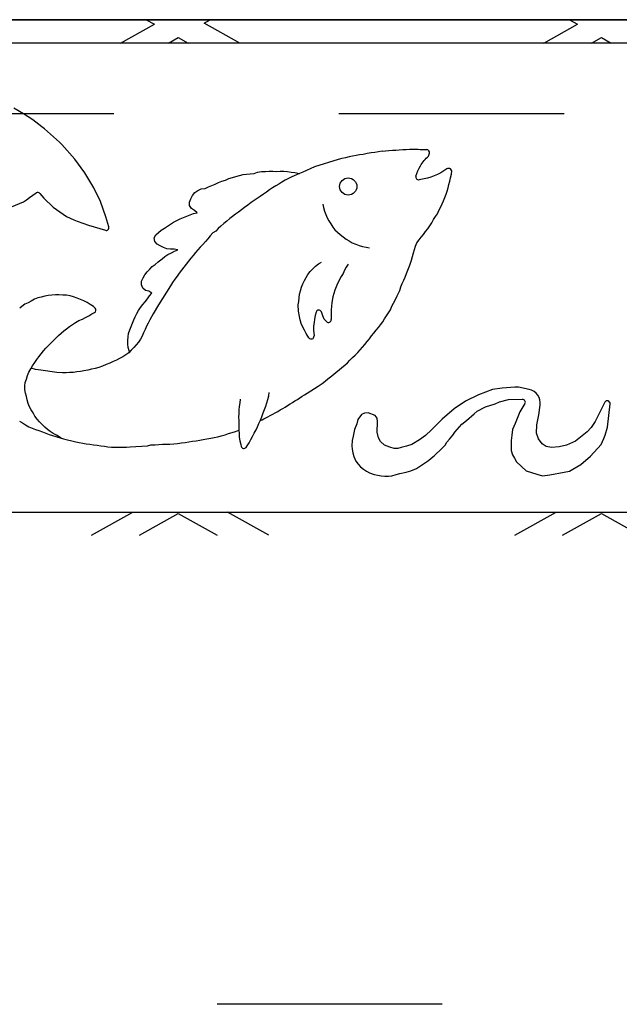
# Model space of a CAD drawing. Header units: feet. Extents: x 6 to 231, y 4 to 30.
# Tile 31 of 67: x 105.235 to 105.501, y 22.258 to 22.695. Entities that reach past the tile are written whole.
import ezdxf

# ---------------------------------------------------------------- set-up
doc = ezdxf.new("R2010")
doc.units = ezdxf.units.FT
doc.header["$MEASUREMENT"] = 0
doc.linetypes.add('F', pattern=[0.15000000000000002, 0.1, -0.05])
doc.layers.add('HATCH', color=247, linetype='Continuous')
doc.layers.add('P-HATCH', color=247, linetype='Continuous')

msp = doc.modelspace()

# ---------------------------------------------------------------- linework, layer by layer
at = {"layer": 'HATCH', "linetype": 'Continuous'}
msp.add_lwpolyline([(104.1662420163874, 22.69502281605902), (105.6693316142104, 22.69502281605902)], dxfattribs=at)
at = {"layer": 'HATCH', "linetype": 'F'}
msp.add_lwpolyline([(105.6432899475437, 22.63252281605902), (105.6432899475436, 22.27835614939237, -0.414213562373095), (105.6224566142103, 22.25752281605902), (104.976623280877, 22.25752281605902, -0.414213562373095), (104.9557899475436, 22.27835614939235), (104.9557899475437, 22.63252281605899, -0.414213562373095), (104.976623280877, 22.65335614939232), (105.6224566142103, 22.65335614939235, -0.414213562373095)], format="xyb", close=True, dxfattribs=at)
at = {"layer": 'HATCH'}
for centre, radius, start, end in [((105.4155599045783, 22.63604997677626), 0.00125, 345.3316119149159, 88.85360782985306), ((105.4253823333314, 22.62772567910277), 0.00125, 28.21439054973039, 114.6702434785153), ((105.4119707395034, 22.62514968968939), 0.00125, 161.0329087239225, 280.3400698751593), ((105.2428341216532, 22.61702488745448), 0.00125, 40.72457696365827, 124.4132721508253), ((105.2732369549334, 22.60263066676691), 0.00125, 253.5529620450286, 16.40700686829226), ((105.2674384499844, 22.56598083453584), 0.00125, 296.6414128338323, 44.81196419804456), ((105.3676398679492, 22.56474156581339), 0.00125, 19.72013496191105, 165.9022221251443), ((105.3719567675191, 22.56175525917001), 0.00125, 224.5379557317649, 0.5484393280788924), ((105.3643191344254, 22.5543980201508), 0.00125, 214.0751779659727, 4.118191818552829), ((105.4597906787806, 22.52461945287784), 0.006249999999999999, 351.5163333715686, 78.70977430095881), ((105.4581369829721, 22.5250917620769), 0.00125, 328.3218889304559, 90.33071139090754), ((105.4957772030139, 22.52445492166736), 0.00125, 353.5212008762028, 153.0990071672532), ((105.3344140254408, 22.50575783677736), 0.00125, 196.004997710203, 321.5194667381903)]:
    msp.add_arc(centre, radius, start, end, dxfattribs=at)
msp.add_spline([(105.3957745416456, 22.63653122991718), (105.4080054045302, 22.63744011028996), (105.415584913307, 22.63729972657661)], degree=3, dxfattribs=at)
for points, knots in [([(105.410788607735, 22.62555597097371), (105.4113282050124, 22.62712600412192), (105.4126132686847, 22.63041032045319), (105.4149242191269, 22.6332028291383), (105.4164105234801, 22.63436331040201)], [0.1534263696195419, 0.1534263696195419, 0.1534263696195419, 0.1534263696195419, 0.5499691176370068, 0.9991922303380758, 0.9991922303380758, 0.9991922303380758, 0.9991922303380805]), ([(105.3416366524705, 22.51687199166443), (105.3427520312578, 22.51740834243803), (105.3499466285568, 22.52098391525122), (105.356708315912, 22.52537327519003), (105.3624288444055, 22.52908676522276)], [0.8313243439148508, 0.8313243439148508, 0.8313243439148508, 0.8313243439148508, 1.128555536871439, 2.761658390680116, 2.761658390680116, 2.761658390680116, 2.761658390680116])]:
    msp.add_open_spline(points, degree=3, knots=knots, dxfattribs=at)
at = {"layer": 'P-HATCH'}
for p, q in [((107.2097350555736, 22.69502281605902), (104.1380816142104, 22.69502281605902)), ((105.2910734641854, 22.69502281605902), (105.2946426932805, 22.69301512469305)), ((105.3167283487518, 22.69348676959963), (105.319459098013, 22.69502281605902)), ((105.3325693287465, 22.6845762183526), (105.3167283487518, 22.69348676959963)), ((105.4789873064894, 22.69502281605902), (105.4825565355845, 22.69301512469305)), ((105.2796401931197, 22.6845762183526), (105.2946426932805, 22.69301512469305)), ((105.4675540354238, 22.6845762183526), (105.4825565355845, 22.69301512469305)), ((106.3568316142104, 22.6845762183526), (104.9818316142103, 22.6845762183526)), ((105.3008873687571, 22.6845762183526), (105.3052662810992, 22.68703935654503)), ((105.3052662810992, 22.68703935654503), (105.3096451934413, 22.6845762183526)), ((105.4888012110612, 22.6845762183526), (105.4931801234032, 22.68703935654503)), ((105.4931801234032, 22.68703935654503), (105.4975590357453, 22.6845762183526)), ((105.2365081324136, 22.65320992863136), (105.2321862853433, 22.6557422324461)), ((105.2406688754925, 22.65045484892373), (105.2365081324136, 22.65320992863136)), ((105.2446215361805, 22.64744834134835), (105.2406688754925, 22.65045484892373)), ((105.2458445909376, 22.64645652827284), (105.2446215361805, 22.64744834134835)), ((105.2524736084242, 22.64065409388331), (105.2458445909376, 22.64645652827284)), ((105.2535640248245, 22.63952959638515), (105.2524736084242, 22.64065409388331)), ((105.2593977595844, 22.63310004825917), (105.2535640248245, 22.63952959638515)), ((105.3941895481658, 22.63632021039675), (105.3925011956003, 22.63604771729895)), ((105.3957745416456, 22.63653122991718), (105.3941895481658, 22.63632021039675)), ((105.2637455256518, 22.62702542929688), (105.2593977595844, 22.63310004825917)), ((105.3762527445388, 22.6328551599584), (105.3657590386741, 22.6295752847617)), ((105.3779432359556, 22.63328036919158), (105.3762527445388, 22.6328551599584)), ((105.379537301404, 22.63366945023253), (105.3779432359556, 22.63328036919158)), ((105.3811468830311, 22.63402827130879), (105.379537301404, 22.63366945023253)), ((105.3826781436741, 22.63434909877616), (105.3811468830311, 22.63402827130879)), ((105.3842440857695, 22.63467480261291), (105.3826781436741, 22.63434909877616)), ((105.3857918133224, 22.6349528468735), (105.3842440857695, 22.63467480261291)), ((105.3873845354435, 22.63519189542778), (105.3857918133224, 22.6349528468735)), ((105.3892090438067, 22.63553421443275), (105.3873845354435, 22.63519189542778)), ((105.3909175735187, 22.63584328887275), (105.3892090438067, 22.63553421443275)), ((105.3925011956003, 22.63604771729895), (105.3909175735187, 22.63584328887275)), ((105.4164105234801, 22.63436331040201), (105.4167691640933, 22.63573344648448)), ((105.3422142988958, 22.62749681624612), (105.3439730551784, 22.62763706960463)), ((105.3439730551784, 22.62763706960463), (105.3455671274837, 22.62770370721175)), ((105.3455671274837, 22.62770370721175), (105.3472201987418, 22.62768812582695)), ((105.3472201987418, 22.62768812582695), (105.3487983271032, 22.62756532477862)), ((105.3487983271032, 22.62756532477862), (105.3504819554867, 22.62765672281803)), ((105.3504819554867, 22.62765672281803), (105.3520995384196, 22.62775545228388)), ((105.3520995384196, 22.62775545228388), (105.3537139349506, 22.6275425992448)), ((105.3537139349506, 22.6275425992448), (105.355436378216, 22.62731461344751)), ((105.3657590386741, 22.6295752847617), (105.3605620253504, 22.62733165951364)), ((105.4231430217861, 22.62782642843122), (105.4218292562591, 22.62691574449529)), ((105.4244749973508, 22.6286844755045), (105.4231430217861, 22.62782642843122)), ((105.4248605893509, 22.62886158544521), (105.4244749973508, 22.6286844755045)), ((105.4266864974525, 22.62793886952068), (105.4264838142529, 22.62831664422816)), ((105.4265184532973, 22.62634383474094), (105.4266864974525, 22.62793886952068)), ((105.2676968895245, 22.62026489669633), (105.2637455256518, 22.62702542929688)), ((105.3231498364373, 22.62268689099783), (105.3246401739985, 22.62323150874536)), ((105.3246401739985, 22.62323150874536), (105.3261913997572, 22.62379072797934)), ((105.3261913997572, 22.62379072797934), (105.3276835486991, 22.62443976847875)), ((105.3276835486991, 22.62443976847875), (105.3292894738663, 22.62495535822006)), ((105.3292894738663, 22.62495535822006), (105.3308787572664, 22.62534994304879)), ((105.3308787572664, 22.62534994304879), (105.3324861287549, 22.62576423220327)), ((105.3324861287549, 22.62576423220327), (105.3340329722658, 22.62616906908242)), ((105.3340329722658, 22.62616906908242), (105.3356156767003, 22.62644315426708)), ((105.3356156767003, 22.62644315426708), (105.337212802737, 22.62649256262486)), ((105.337212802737, 22.62649256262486), (105.3389086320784, 22.62673717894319)), ((105.3389086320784, 22.62673717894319), (105.3404833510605, 22.62724978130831)), ((105.3404833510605, 22.62724978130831), (105.3422142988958, 22.62749681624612)), ((105.352770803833, 22.62366611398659), (105.3512713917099, 22.62284314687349)), ((105.3542194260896, 22.62443185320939), (105.352770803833, 22.62366611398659)), ((105.3557390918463, 22.62518351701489), (105.3542194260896, 22.62443185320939)), ((105.355436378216, 22.62731461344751), (105.3569899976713, 22.6271366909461)), ((105.3591050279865, 22.62674217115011), (105.3557390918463, 22.62518351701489)), ((105.3569899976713, 22.6271366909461), (105.3591194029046, 22.62674798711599)), ((105.3605620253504, 22.62733165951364), (105.3591050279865, 22.62674217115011)), ((105.4136784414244, 22.62419063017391), (105.4121951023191, 22.62391998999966)), ((105.4158851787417, 22.62467557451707), (105.4136784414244, 22.62419063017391)), ((105.4174454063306, 22.62509801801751), (105.4158851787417, 22.62467557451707)), ((105.4189384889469, 22.62565582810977), (105.4174454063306, 22.62509801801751)), ((105.4204171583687, 22.62621615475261), (105.4189384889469, 22.62565582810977)), ((105.4218292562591, 22.62691574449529), (105.4204171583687, 22.62621615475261)), ((105.4254780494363, 22.62176966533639), (105.425894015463, 22.62327660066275)), ((105.425894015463, 22.62327660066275), (105.4261696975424, 22.62481579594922)), ((105.4261696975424, 22.62481579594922), (105.4265184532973, 22.62634383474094)), ((105.2706805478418, 22.61424436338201), (105.2676968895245, 22.62026489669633)), ((105.3126782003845, 22.61817190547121), (105.3139019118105, 22.61914659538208)), ((105.3139019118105, 22.61914659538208), (105.3153963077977, 22.6197973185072)), ((105.3153963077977, 22.6197973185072), (105.3171686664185, 22.61995394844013)), ((105.3171686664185, 22.61995394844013), (105.3187096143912, 22.62071445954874)), ((105.3187096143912, 22.62071445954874), (105.3201891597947, 22.62137015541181)), ((105.3201891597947, 22.62137015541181), (105.3216503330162, 22.62199338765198)), ((105.3216503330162, 22.62199338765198), (105.3231498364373, 22.62268689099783)), ((105.3457939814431, 22.61938065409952), (105.3444199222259, 22.61843771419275)), ((105.3471609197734, 22.62025632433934), (105.3457939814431, 22.61938065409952)), ((105.3485119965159, 22.62113552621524), (105.3471609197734, 22.62025632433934)), ((105.3498683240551, 22.62196361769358), (105.3485119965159, 22.62113552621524)), ((105.3512713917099, 22.62284314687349), (105.3498683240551, 22.62196361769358)), ((105.4241633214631, 22.61755438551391), (105.424695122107, 22.618801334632)), ((105.424695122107, 22.618801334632), (105.4250998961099, 22.62024277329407)), ((105.4250998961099, 22.62024277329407), (105.4254780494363, 22.62176966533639)), ((105.2364720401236, 22.6140441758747), (105.2379015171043, 22.61495377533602)), ((105.2379015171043, 22.61495377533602), (105.2391932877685, 22.61604590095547)), ((105.2391932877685, 22.61604590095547), (105.2421276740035, 22.61805611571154)), ((105.2437814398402, 22.61784041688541), (105.2455993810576, 22.61572869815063)), ((105.2455993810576, 22.61572869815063), (105.2497232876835, 22.61169126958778)), ((105.3102269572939, 22.61400152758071), (105.3107896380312, 22.61549001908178)), ((105.3107896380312, 22.61549001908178), (105.3116024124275, 22.61689970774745)), ((105.3116024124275, 22.61689970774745), (105.3126782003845, 22.61817190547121)), ((105.3388899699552, 22.61472725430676), (105.3375831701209, 22.6137987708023)), ((105.3402532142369, 22.61560226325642), (105.3388899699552, 22.61472725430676)), ((105.341619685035, 22.61652354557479), (105.3402532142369, 22.61560226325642)), ((105.3430576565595, 22.61750701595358), (105.341619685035, 22.61652354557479)), ((105.3444199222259, 22.61843771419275), (105.3430576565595, 22.61750701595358)), ((105.4223996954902, 22.61316435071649), (105.4230249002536, 22.61460807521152)), ((105.4230249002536, 22.61460807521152), (105.423633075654, 22.61606909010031)), ((105.423633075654, 22.61606909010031), (105.4241633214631, 22.61755438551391)), ((105.2293578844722, 22.61117140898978), (105.2364720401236, 22.6140441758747)), ((105.2497232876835, 22.61169126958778), (105.2556461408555, 22.60758159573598)), ((105.2731366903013, 22.60739660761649), (105.2706805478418, 22.61424436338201)), ((105.3102229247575, 22.61240508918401), (105.3102269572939, 22.61400152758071)), ((105.3111029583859, 22.61111382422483), (105.3102229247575, 22.61240508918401)), ((105.3124101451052, 22.61023465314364), (105.3111029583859, 22.61111382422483)), ((105.313578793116, 22.60917734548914), (105.3124101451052, 22.61023465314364)), ((105.3333821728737, 22.61049769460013), (105.3320187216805, 22.60950204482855)), ((105.3347144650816, 22.61152590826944), (105.3333821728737, 22.61049769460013)), ((105.3361049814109, 22.61264821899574), (105.3347144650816, 22.61152590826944)), ((105.3375831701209, 22.6137987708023), (105.3361049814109, 22.61264821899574)), ((105.3694615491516, 22.61307823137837), (105.3697439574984, 22.61150589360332)), ((105.3697439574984, 22.61150589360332), (105.3701904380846, 22.60994611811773)), ((105.4203245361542, 22.60881307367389), (105.4209879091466, 22.61024196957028)), ((105.4209879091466, 22.61024196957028), (105.4217459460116, 22.61163813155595)), ((105.4217459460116, 22.61163813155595), (105.4223996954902, 22.61316435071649)), ((105.2556461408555, 22.60758159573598), (105.2572635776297, 22.60685007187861)), ((105.2572635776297, 22.60685007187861), (105.2588308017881, 22.60616550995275)), ((105.2588308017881, 22.60616550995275), (105.2603049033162, 22.60548348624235)), ((105.2744360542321, 22.60298374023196), (105.2731366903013, 22.60739660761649)), ((105.3032111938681, 22.60499942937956), (105.3046831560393, 22.60583404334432)), ((105.3046831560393, 22.60583404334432), (105.3060481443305, 22.60659892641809)), ((105.3060481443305, 22.60659892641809), (105.3075431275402, 22.60713168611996)), ((105.3075431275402, 22.60713168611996), (105.3090148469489, 22.60768823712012)), ((105.3090148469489, 22.60768823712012), (105.3105273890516, 22.60827234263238)), ((105.3105273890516, 22.60827234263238), (105.3119995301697, 22.60884801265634)), ((105.3119995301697, 22.60884801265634), (105.313578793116, 22.60917734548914)), ((105.3281511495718, 22.60665485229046), (105.3267690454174, 22.60551371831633)), ((105.329398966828, 22.60764398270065), (105.3281511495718, 22.60665485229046)), ((105.3306704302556, 22.60857127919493), (105.329398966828, 22.60764398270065)), ((105.3320187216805, 22.60950204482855), (105.3306704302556, 22.60857127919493)), ((105.3701904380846, 22.60994611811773), (105.370787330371, 22.60846884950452)), ((105.370787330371, 22.60846884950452), (105.3714356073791, 22.60703115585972)), ((105.3714356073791, 22.60703115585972), (105.3721561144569, 22.60564434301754)), ((105.3721561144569, 22.60564434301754), (105.3729440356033, 22.60425677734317)), ((105.4178011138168, 22.60482793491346), (105.4185728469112, 22.60621129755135)), ((105.4185728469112, 22.60621129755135), (105.4194277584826, 22.60751926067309)), ((105.4194277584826, 22.60751926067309), (105.4203245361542, 22.60881307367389)), ((105.2603049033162, 22.60548348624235), (105.265352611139, 22.60365486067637)), ((105.265352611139, 22.60365486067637), (105.2728830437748, 22.60143181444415)), ((105.2964818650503, 22.60050644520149), (105.2977210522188, 22.60151563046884)), ((105.2977210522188, 22.60151563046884), (105.2990743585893, 22.60241808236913)), ((105.2990743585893, 22.60241808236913), (105.3004460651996, 22.60330983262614)), ((105.3004460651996, 22.60330983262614), (105.3018096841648, 22.60416841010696)), ((105.3018096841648, 22.60416841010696), (105.3032111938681, 22.60499942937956)), ((105.3230378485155, 22.60221210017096), (105.3218760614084, 22.60110999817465)), ((105.3242104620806, 22.60326026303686), (105.3230378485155, 22.60221210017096)), ((105.3255357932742, 22.60440657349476), (105.3242104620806, 22.60326026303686)), ((105.3267690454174, 22.60551371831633), (105.3255357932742, 22.60440657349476)), ((105.3729440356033, 22.60425677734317), (105.3738282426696, 22.60289896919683)), ((105.3738282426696, 22.60289896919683), (105.3748165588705, 22.60167005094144)), ((105.3748165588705, 22.60167005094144), (105.3759723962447, 22.60059903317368)), ((105.415108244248, 22.60085339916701), (105.4160319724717, 22.6021240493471)), ((105.4160319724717, 22.6021240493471), (105.4169941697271, 22.60347133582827)), ((105.4169941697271, 22.60347133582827), (105.4178011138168, 22.60482793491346)), ((105.2946216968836, 22.59802255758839), (105.2953128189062, 22.59943098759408)), ((105.2948348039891, 22.59645443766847), (105.2946216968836, 22.59802255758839)), ((105.2953128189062, 22.59943098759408), (105.2964818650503, 22.60050644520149)), ((105.3183504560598, 22.59767978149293), (105.3173420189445, 22.59639285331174)), ((105.3193506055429, 22.59901347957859), (105.3183504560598, 22.59767978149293)), ((105.3205344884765, 22.60030610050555), (105.3193506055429, 22.59901347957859)), ((105.3218760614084, 22.60110999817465), (105.3205344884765, 22.60030610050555)), ((105.3759723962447, 22.60059903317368), (105.3772044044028, 22.5995351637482)), ((105.3772044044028, 22.5995351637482), (105.3785007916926, 22.59856648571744)), ((105.3785007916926, 22.59856648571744), (105.3798276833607, 22.59756893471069)), ((105.3798276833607, 22.59756893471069), (105.3811842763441, 22.5967619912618)), ((105.4111492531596, 22.59587126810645), (105.4121599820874, 22.59719541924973)), ((105.4121599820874, 22.59719541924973), (105.4130750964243, 22.59846455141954)), ((105.4130750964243, 22.59846455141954), (105.4141613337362, 22.59959895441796)), ((105.4141613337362, 22.59959895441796), (105.415108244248, 22.60085339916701)), ((105.2958531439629, 22.59526384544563), (105.2948348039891, 22.59645443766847)), ((105.2972566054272, 22.59453630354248), (105.2958531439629, 22.59526384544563)), ((105.298674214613, 22.59387219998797), (105.2972566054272, 22.59453630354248)), ((105.3001786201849, 22.59324124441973), (105.298674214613, 22.59387219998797)), ((105.3018687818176, 22.59299484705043), (105.3001786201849, 22.59324124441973)), ((105.3034448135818, 22.59307733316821), (105.3018687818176, 22.59299484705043)), ((105.305015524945, 22.59279581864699), (105.3034448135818, 22.59307733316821)), ((105.3035999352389, 22.59211591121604), (105.305015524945, 22.59279581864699)), ((105.3139853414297, 22.59276152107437), (105.3129051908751, 22.59151393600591)), ((105.3150388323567, 22.59392313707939), (105.3139853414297, 22.59276152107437)), ((105.3161672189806, 22.59515642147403), (105.3150388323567, 22.59392313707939)), ((105.3173420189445, 22.59639285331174), (105.3161672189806, 22.59515642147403)), ((105.3811842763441, 22.5967619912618), (105.3825280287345, 22.59588421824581)), ((105.3825280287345, 22.59588421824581), (105.3840701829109, 22.59521932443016)), ((105.3840701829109, 22.59521932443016), (105.3855703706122, 22.59471964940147)), ((105.3855703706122, 22.59471964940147), (105.3870791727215, 22.59422149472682)), ((105.3870791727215, 22.59422149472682), (105.3886274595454, 22.5939017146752)), ((105.3886274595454, 22.5939017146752), (105.3901942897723, 22.59367789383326)), ((105.4096820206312, 22.59135603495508), (105.4101174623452, 22.59286769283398)), ((105.4101174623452, 22.59286769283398), (105.4106311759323, 22.59438178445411)), ((105.4106311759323, 22.59438178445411), (105.4111492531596, 22.59587126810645)), ((105.2962718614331, 22.58739116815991), (105.2980857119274, 22.58879668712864)), ((105.2980857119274, 22.58879668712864), (105.2992786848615, 22.58982305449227)), ((105.2992786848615, 22.58982305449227), (105.3006495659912, 22.59065500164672)), ((105.3006495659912, 22.59065500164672), (105.3021804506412, 22.59141500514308)), ((105.3021804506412, 22.59141500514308), (105.3035999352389, 22.59211591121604)), ((105.3108093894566, 22.58904160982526), (105.3098118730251, 22.58777184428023)), ((105.3118641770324, 22.59031770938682), (105.3108093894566, 22.58904160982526)), ((105.3129051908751, 22.59151393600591), (105.3118641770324, 22.59031770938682)), ((105.408117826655, 22.58601243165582), (105.4088737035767, 22.58822320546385)), ((105.4088737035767, 22.58822320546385), (105.4092872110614, 22.58982999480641)), ((105.4092872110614, 22.58982999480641), (105.4096820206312, 22.59135603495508)), ((105.2913808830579, 22.58301190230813), (105.2925561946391, 22.58413798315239)), ((105.2925561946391, 22.58413798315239), (105.2937164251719, 22.58529185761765)), ((105.2937164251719, 22.58529185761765), (105.2949404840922, 22.58629328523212)), ((105.2949404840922, 22.58629328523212), (105.2962718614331, 22.58739116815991)), ((105.3076838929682, 22.58502977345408), (105.3066758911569, 22.58374037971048)), ((105.3088196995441, 22.58642178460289), (105.3076838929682, 22.58502977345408)), ((105.3098118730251, 22.58777184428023), (105.3088196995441, 22.58642178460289)), ((105.363764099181, 22.58310193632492), (105.3650973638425, 22.58439690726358)), ((105.3650973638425, 22.58439690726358), (105.3661756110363, 22.58556925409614)), ((105.3661756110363, 22.58556925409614), (105.3675660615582, 22.58647702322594)), ((105.3675660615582, 22.58647702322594), (105.3689109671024, 22.5872764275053)), ((105.3798390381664, 22.58507427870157), (105.3790441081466, 22.58372870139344)), ((105.3807160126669, 22.58641535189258), (105.3798390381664, 22.58507427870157)), ((105.4066569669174, 22.58222063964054), (105.408117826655, 22.58601243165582)), ((105.2889316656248, 22.57884442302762), (105.2896324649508, 22.5802913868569)), ((105.2896324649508, 22.5802913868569), (105.2903935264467, 22.58171348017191)), ((105.2903935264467, 22.58171348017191), (105.2913808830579, 22.58301190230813)), ((105.3036569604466, 22.57965729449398), (105.3027360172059, 22.57823480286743)), ((105.3047000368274, 22.58111412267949), (105.3036569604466, 22.57965729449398)), ((105.3056445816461, 22.58243924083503), (105.3047000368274, 22.58111412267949)), ((105.3066758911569, 22.58374037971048), (105.3056445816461, 22.58243924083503)), ((105.3612401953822, 22.57908371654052), (105.3619885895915, 22.58049848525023)), ((105.3619885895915, 22.58049848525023), (105.3628337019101, 22.58184025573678)), ((105.3628337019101, 22.58184025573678), (105.363764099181, 22.58310193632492)), ((105.3776143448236, 22.58093642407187), (105.3759591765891, 22.57781857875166)), ((105.3784285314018, 22.58228795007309), (105.3776143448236, 22.58093642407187)), ((105.3790441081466, 22.58372870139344), (105.3784285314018, 22.58228795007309)), ((105.4053492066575, 22.5792341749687), (105.4060410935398, 22.58068844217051)), ((105.4060410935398, 22.58068844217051), (105.4066569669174, 22.58222063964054)), ((105.2888852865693, 22.5772290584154), (105.2889316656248, 22.57884442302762)), ((105.2894920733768, 22.57578908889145), (105.2888852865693, 22.5772290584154)), ((105.2906984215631, 22.57476256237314), (105.2894920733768, 22.57578908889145)), ((105.301796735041, 22.57683698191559), (105.2964364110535, 22.56837194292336)), ((105.3027360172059, 22.57823480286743), (105.301796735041, 22.57683698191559)), ((105.3594651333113, 22.57458630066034), (105.3599125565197, 22.57615212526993)), ((105.3599125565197, 22.57615212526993), (105.3605532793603, 22.57766587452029)), ((105.3605532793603, 22.57766587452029), (105.3612401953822, 22.57908371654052)), ((105.375316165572, 22.57636789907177), (105.3747519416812, 22.57490959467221)), ((105.3759591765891, 22.57781857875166), (105.375316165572, 22.57636789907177)), ((105.4036557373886, 22.57475629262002), (105.4040685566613, 22.5763096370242)), ((105.4040685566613, 22.5763096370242), (105.4047280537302, 22.57779625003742)), ((105.4047280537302, 22.57779625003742), (105.4053492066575, 22.5792341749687)), ((105.2414063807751, 22.57077772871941), (105.2399712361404, 22.57000041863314)), ((105.2428489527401, 22.57139132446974), (105.2414063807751, 22.57077772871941)), ((105.244409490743, 22.57178335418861), (105.2428489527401, 22.57139132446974)), ((105.2459477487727, 22.57214350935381), (105.244409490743, 22.57178335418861)), ((105.247502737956, 22.57249519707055), (105.2459477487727, 22.57214350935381)), ((105.2491122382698, 22.57266105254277), (105.247502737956, 22.57249519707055)), ((105.2506765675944, 22.57270210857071), (105.2491122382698, 22.57266105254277)), ((105.2522603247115, 22.57271233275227), (105.2506765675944, 22.57270210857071)), ((105.2539427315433, 22.57258135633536), (105.2522603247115, 22.57271233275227)), ((105.2556104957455, 22.57257599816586), (105.2539427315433, 22.57258135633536)), ((105.2571957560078, 22.57229831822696), (105.2556104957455, 22.57257599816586)), ((105.2587858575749, 22.57182854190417), (105.2571957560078, 22.57229831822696)), ((105.2603096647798, 22.57131020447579), (105.2587858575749, 22.57182854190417)), ((105.2617951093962, 22.57066446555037), (105.2603096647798, 22.57131020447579)), ((105.2633287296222, 22.5700907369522), (105.2617951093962, 22.57066446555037)), ((105.2905380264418, 22.5696638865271), (105.2915315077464, 22.57100655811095)), ((105.292251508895, 22.57441571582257), (105.2906984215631, 22.57476256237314)), ((105.2915315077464, 22.57100655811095), (105.2924832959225, 22.5723266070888)), ((105.293533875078, 22.5735118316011), (105.292251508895, 22.57441571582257)), ((105.2924832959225, 22.5723266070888), (105.293533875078, 22.5735118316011)), ((105.3587211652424, 22.56982218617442), (105.3589098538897, 22.57150846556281)), ((105.3589098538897, 22.57150846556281), (105.3590943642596, 22.57306071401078)), ((105.3590943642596, 22.57306071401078), (105.3594651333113, 22.57458630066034)), ((105.3739590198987, 22.57181885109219), (105.3733981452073, 22.56928842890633)), ((105.3743021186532, 22.57335730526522), (105.3739590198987, 22.57181885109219)), ((105.3747519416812, 22.57490959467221), (105.3743021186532, 22.57335730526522)), ((105.4008180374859, 22.56912736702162), (105.40175755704, 22.57070295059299)), ((105.40175755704, 22.57070295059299), (105.4024119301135, 22.57226863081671)), ((105.4024119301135, 22.57226863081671), (105.4036557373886, 22.57475629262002)), ((105.2358379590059, 22.56761393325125), (105.2348431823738, 22.56679245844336)), ((105.2371066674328, 22.56854963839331), (105.2358379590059, 22.56761393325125)), ((105.2385682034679, 22.56927830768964), (105.2371066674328, 22.56854963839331)), ((105.2399712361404, 22.57000041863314), (105.2385682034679, 22.56927830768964)), ((105.2647296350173, 22.56939193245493), (105.2633287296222, 22.5700907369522)), ((105.2661920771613, 22.56850345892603), (105.2647296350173, 22.56939193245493)), ((105.2675585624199, 22.56763352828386), (105.2661920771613, 22.56850345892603)), ((105.2683252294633, 22.56686181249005), (105.2675585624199, 22.56763352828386)), ((105.2876437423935, 22.56585169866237), (105.2885143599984, 22.56717133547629)), ((105.2885143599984, 22.56717133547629), (105.2895027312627, 22.56847121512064)), ((105.2895027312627, 22.56847121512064), (105.2905380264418, 22.5696638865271)), ((105.2964364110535, 22.56837194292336), (105.2941473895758, 22.56437501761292)), ((105.3585612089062, 22.56826032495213), (105.3587211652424, 22.56982218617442)), ((105.3586640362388, 22.56543746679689), (105.3585612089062, 22.56826032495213)), ((105.3732949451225, 22.5676426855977), (105.3732201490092, 22.5660730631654)), ((105.3733981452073, 22.56928842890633), (105.3732949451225, 22.5676426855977)), ((105.3994652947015, 22.56605803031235), (105.4000517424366, 22.56773481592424)), ((105.4000517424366, 22.56773481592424), (105.4008180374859, 22.56912736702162)), ((105.2610362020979, 22.56134920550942), (105.2626681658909, 22.56201159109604)), ((105.2626681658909, 22.56201159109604), (105.2641232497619, 22.56264771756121)), ((105.2641232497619, 22.56264771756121), (105.2655265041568, 22.56346889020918)), ((105.2655265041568, 22.56346889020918), (105.2668584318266, 22.56429138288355)), ((105.2668584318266, 22.56429138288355), (105.2679989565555, 22.56486354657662)), ((105.2855247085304, 22.56159038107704), (105.2861302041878, 22.56305219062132)), ((105.2861302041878, 22.56305219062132), (105.2868532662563, 22.56445232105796)), ((105.2868532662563, 22.56445232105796), (105.2876437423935, 22.56585169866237)), ((105.2933423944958, 22.56302892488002), (105.292570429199, 22.56166837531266)), ((105.2941473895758, 22.56437501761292), (105.2933423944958, 22.56302892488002)), ((105.3590278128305, 22.56316228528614), (105.3586640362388, 22.56543746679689)), ((105.359439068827, 22.56165085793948), (105.3590278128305, 22.56316228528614)), ((105.3657877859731, 22.56200139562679), (105.3655436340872, 22.56041318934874)), ((105.3660524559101, 22.56355261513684), (105.3657877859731, 22.56200139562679)), ((105.3664275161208, 22.56504603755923), (105.3660524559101, 22.56355261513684)), ((105.3694562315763, 22.56337878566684), (105.3688165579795, 22.56516334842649)), ((105.3700486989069, 22.56191215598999), (105.3694562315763, 22.56337878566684)), ((105.3710657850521, 22.56087853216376), (105.3700486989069, 22.56191215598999)), ((105.3732201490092, 22.5660730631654), (105.3731808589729, 22.56446784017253)), ((105.3731808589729, 22.56446784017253), (105.3732067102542, 22.56176722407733)), ((105.3960556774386, 22.56076954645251), (105.3968588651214, 22.5621115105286)), ((105.3968588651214, 22.5621115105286), (105.3976831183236, 22.56346355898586)), ((105.3976831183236, 22.56346355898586), (105.3986060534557, 22.56473153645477)), ((105.3986060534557, 22.56473153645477), (105.3994652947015, 22.56605803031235)), ((105.2544509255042, 22.55671672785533), (105.2556733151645, 22.55772038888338)), ((105.2556733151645, 22.55772038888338), (105.2569391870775, 22.55867208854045)), ((105.2569391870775, 22.55867208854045), (105.2583214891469, 22.55963299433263)), ((105.2583214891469, 22.55963299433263), (105.2596862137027, 22.5604638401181)), ((105.2596862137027, 22.5604638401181), (105.2610362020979, 22.56134920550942)), ((105.2837179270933, 22.55720032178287), (105.2843644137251, 22.55865289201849)), ((105.2843644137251, 22.55865289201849), (105.2849532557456, 22.5601155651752)), ((105.2849532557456, 22.5601155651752), (105.2855247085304, 22.56159038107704)), ((105.2911280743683, 22.55886116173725), (105.2904867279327, 22.5573079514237)), ((105.2919064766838, 22.56023555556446), (105.2911280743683, 22.55886116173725)), ((105.292570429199, 22.56166837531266), (105.2919064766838, 22.56023555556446)), ((105.3598709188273, 22.56009483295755), (105.359439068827, 22.56165085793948)), ((105.3605416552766, 22.55843007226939), (105.3598709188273, 22.56009483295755)), ((105.3613459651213, 22.55700732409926), (105.3605416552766, 22.55843007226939)), ((105.3655436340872, 22.56041318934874), (105.3653032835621, 22.55877488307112)), ((105.3653032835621, 22.55877488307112), (105.3653760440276, 22.5571247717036)), ((105.3930793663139, 22.55704057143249), (105.394162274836, 22.5581794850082)), ((105.394162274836, 22.5581794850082), (105.3951120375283, 22.55949663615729)), ((105.3951120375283, 22.55949663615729), (105.3960556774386, 22.56076954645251)), ((105.2497803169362, 22.55241207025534), (105.2509165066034, 22.55356548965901)), ((105.2509165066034, 22.55356548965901), (105.2520623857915, 22.55463557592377)), ((105.2520623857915, 22.55463557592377), (105.2532754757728, 22.55568456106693)), ((105.2532754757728, 22.55568456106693), (105.2544509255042, 22.55671672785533)), ((105.2828305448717, 22.55249330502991), (105.2829443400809, 22.55410792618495)), ((105.2829443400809, 22.55410792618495), (105.2832162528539, 22.55565407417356)), ((105.2832162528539, 22.55565407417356), (105.2837179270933, 22.55720032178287)), ((105.2892289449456, 22.55439759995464), (105.2884921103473, 22.55301787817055)), ((105.2898638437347, 22.55585828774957), (105.2892289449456, 22.55439759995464)), ((105.2904867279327, 22.5573079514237), (105.2898638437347, 22.55585828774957)), ((105.3620134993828, 22.55557558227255), (105.3613459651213, 22.55700732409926)), ((105.3632837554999, 22.55369766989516), (105.3620134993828, 22.55557558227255)), ((105.3653760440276, 22.5571247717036), (105.3655659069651, 22.55448778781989)), ((105.3891248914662, 22.5520186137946), (105.3901125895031, 22.55324347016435)), ((105.3901125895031, 22.55324347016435), (105.3910932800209, 22.55455087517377)), ((105.3910932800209, 22.55455087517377), (105.3921253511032, 22.55579756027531)), ((105.3921253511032, 22.55579756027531), (105.3930793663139, 22.55704057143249)), ((105.2453952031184, 22.54782158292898), (105.246408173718, 22.54904711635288)), ((105.246408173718, 22.54904711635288), (105.2475453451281, 22.55014486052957)), ((105.2475453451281, 22.55014486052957), (105.2486993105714, 22.55124811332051)), ((105.2486993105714, 22.55124811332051), (105.2497803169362, 22.55241207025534)), ((105.2828022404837, 22.55091923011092), (105.2828305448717, 22.55249330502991)), ((105.2829803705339, 22.5493550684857), (105.2828022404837, 22.55091923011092)), ((105.2835733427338, 22.54739020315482), (105.2829803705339, 22.5493550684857)), ((105.2855056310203, 22.54933916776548), (105.2843652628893, 22.54815199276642)), ((105.2865944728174, 22.5504803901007), (105.2855056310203, 22.54933916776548)), ((105.2875999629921, 22.5517337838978), (105.2865944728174, 22.5504803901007)), ((105.2884921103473, 22.55301787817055), (105.2875999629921, 22.5517337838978)), ((105.3860431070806, 22.54835474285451), (105.3870949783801, 22.54955415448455)), ((105.3870949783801, 22.54955415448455), (105.3881509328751, 22.55071621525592)), ((105.3881509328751, 22.55071621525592), (105.3891248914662, 22.5520186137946)), ((105.2424639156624, 22.54401045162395), (105.2434065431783, 22.5452819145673)), ((105.2434065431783, 22.5452819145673), (105.2443700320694, 22.5465431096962)), ((105.2443700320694, 22.5465431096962), (105.2453952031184, 22.54782158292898)), ((105.2791799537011, 22.54448100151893), (105.2777711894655, 22.54377692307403)), ((105.2806581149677, 22.54525197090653), (105.2791799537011, 22.54448100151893)), ((105.2819705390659, 22.54611290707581), (105.2806581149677, 22.54525197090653)), ((105.2832296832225, 22.54705961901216), (105.2819705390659, 22.54611290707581)), ((105.2843652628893, 22.54815199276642), (105.2832296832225, 22.54705961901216)), ((105.3814945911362, 22.5437264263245), (105.382667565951, 22.5448800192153)), ((105.382667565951, 22.5448800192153), (105.383818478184, 22.54600050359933)), ((105.383818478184, 22.54600050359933), (105.3849809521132, 22.54715604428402)), ((105.3849809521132, 22.54715604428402), (105.3860431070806, 22.54835474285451)), ((105.2397860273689, 22.53983671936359), (105.2405828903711, 22.54121437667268)), ((105.2418335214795, 22.53961556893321), (105.239965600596, 22.54014717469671)), ((105.2405828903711, 22.54121437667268), (105.2415160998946, 22.54270379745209)), ((105.2415160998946, 22.54270379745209), (105.2424639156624, 22.54401045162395)), ((105.2683826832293, 22.54007716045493), (105.2667827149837, 22.53974289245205)), ((105.269999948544, 22.54052874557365), (105.2683826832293, 22.54007716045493)), ((105.2716095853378, 22.54112370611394), (105.269999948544, 22.54052874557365)), ((105.2732234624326, 22.54176639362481), (105.2716095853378, 22.54112370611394)), ((105.274824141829, 22.54243339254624), (105.2732234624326, 22.54176639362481)), ((105.2763230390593, 22.54316614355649), (105.274824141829, 22.54243339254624)), ((105.2777711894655, 22.54377692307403), (105.2763230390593, 22.54316614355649)), ((105.3766956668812, 22.53942950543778), (105.3778866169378, 22.54045298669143)), ((105.3778866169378, 22.54045298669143), (105.3791909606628, 22.54148133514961)), ((105.3791909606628, 22.54148133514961), (105.3803966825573, 22.54260771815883)), ((105.3803966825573, 22.54260771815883), (105.3814945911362, 22.5437264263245)), ((105.2378401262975, 22.53536486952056), (105.2383736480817, 22.53693199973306)), ((105.2383736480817, 22.53693199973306), (105.2389587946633, 22.5383940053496)), ((105.2389587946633, 22.5383940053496), (105.2397860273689, 22.53983671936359)), ((105.2442099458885, 22.53922163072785), (105.2418335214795, 22.53961556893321)), ((105.2513692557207, 22.53827875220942), (105.2442099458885, 22.53922163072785)), ((105.2538268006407, 22.53817213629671), (105.2513692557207, 22.53827875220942)), ((105.2554106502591, 22.53815317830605), (105.2538268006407, 22.53817213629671)), ((105.2570090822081, 22.53819518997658), (105.2554106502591, 22.53815317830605)), ((105.2586593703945, 22.53833145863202), (105.2570090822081, 22.53819518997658)), ((105.2602545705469, 22.53854937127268), (105.2586593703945, 22.53833145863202)), ((105.2618085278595, 22.53872061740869), (105.2602545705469, 22.53854937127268)), ((105.2633590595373, 22.53892553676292), (105.2618085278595, 22.53872061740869)), ((105.2650426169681, 22.53932539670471), (105.2633590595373, 22.53892553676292)), ((105.2667827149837, 22.53974289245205), (105.2650426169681, 22.53932539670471)), ((105.3716447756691, 22.53541546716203), (105.3729209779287, 22.53640200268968)), ((105.3729209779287, 22.53640200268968), (105.3741746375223, 22.53742263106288)), ((105.3741746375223, 22.53742263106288), (105.3754284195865, 22.53837092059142)), ((105.3754284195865, 22.53837092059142), (105.3766956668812, 22.53942950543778)), ((105.2370483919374, 22.53066972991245), (105.237057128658, 22.53226826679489)), ((105.237057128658, 22.53226826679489), (105.2373346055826, 22.53383318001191)), ((105.2373346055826, 22.53383318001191), (105.2378401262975, 22.53536486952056)), ((105.3624288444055, 22.52908676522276), (105.3674324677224, 22.53213523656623)), ((105.3674324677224, 22.53213523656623), (105.3691769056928, 22.53339516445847)), ((105.3691769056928, 22.53339516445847), (105.3704422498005, 22.53437851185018)), ((105.3704422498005, 22.53437851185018), (105.3716447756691, 22.53541546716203)), ((105.4490582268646, 22.53136470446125), (105.4448350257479, 22.53073955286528)), ((105.4546611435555, 22.53177604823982), (105.4490582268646, 22.53136470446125)), ((105.4562737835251, 22.53169491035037), (105.4546611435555, 22.53177604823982)), ((105.4610142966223, 22.53074850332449), (105.4562737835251, 22.53169491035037)), ((105.237429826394, 22.52914032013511), (105.2370483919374, 22.53066972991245)), ((105.2378412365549, 22.52761368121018), (105.237429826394, 22.52914032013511)), ((105.2381641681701, 22.5260777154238), (105.2378412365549, 22.52761368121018)), ((105.3450333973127, 22.5263206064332), (105.3454271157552, 22.52785279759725)), ((105.3454271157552, 22.52785279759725), (105.3456886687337, 22.52940726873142)), ((105.4385173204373, 22.52837986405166), (105.4327336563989, 22.52558543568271)), ((105.4448350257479, 22.53073955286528), (105.4385173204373, 22.52837986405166)), ((105.2386377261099, 22.5245227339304), (105.2381641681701, 22.5260777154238)), ((105.2392291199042, 22.52304068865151), (105.2386377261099, 22.5245227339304)), ((105.2398944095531, 22.52160727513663), (105.2392291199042, 22.52304068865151)), ((105.3323109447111, 22.52318155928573), (105.3321476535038, 22.52162418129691)), ((105.3325418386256, 22.52478011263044), (105.3323109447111, 22.52318155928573)), ((105.3326737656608, 22.52634969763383), (105.3325418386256, 22.52478011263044)), ((105.3435613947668, 22.5217892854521), (105.3441125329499, 22.52332143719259)), ((105.3441125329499, 22.52332143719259), (105.3445657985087, 22.52481848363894)), ((105.3445657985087, 22.52481848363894), (105.3450333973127, 22.5263206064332)), ((105.4327336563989, 22.52558543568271), (105.4278184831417, 22.52216670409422)), ((105.4379406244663, 22.52110262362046), (105.4416788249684, 22.52297479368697)), ((105.4416788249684, 22.52297479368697), (105.4460122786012, 22.52437482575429)), ((105.4460122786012, 22.52437482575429), (105.4478873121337, 22.52526308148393)), ((105.4478873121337, 22.52526308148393), (105.4519095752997, 22.52630583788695)), ((105.4519095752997, 22.52630583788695), (105.4581297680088, 22.52634174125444)), ((105.4592007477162, 22.52443532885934), (105.4569131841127, 22.52072828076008)), ((105.4653418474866, 22.51947076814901), (105.4659722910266, 22.52369740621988)), ((105.4946624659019, 22.52502048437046), (105.4903369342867, 22.51649476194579)), ((105.4958444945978, 22.51396941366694), (105.4970192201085, 22.52431387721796)), ((105.2407645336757, 22.5203002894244), (105.2398944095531, 22.52160727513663)), ((105.2416017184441, 22.51887829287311), (105.2407645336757, 22.5203002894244)), ((105.2425265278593, 22.51754925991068), (105.2416017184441, 22.51887829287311)), ((105.3320937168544, 22.52004428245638), (105.3320567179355, 22.51847627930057)), ((105.3320567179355, 22.51847627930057), (105.3321413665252, 22.51690951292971)), ((105.3321476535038, 22.52162418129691), (105.3320937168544, 22.52004428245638)), ((105.3417202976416, 22.51707184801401), (105.3423239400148, 22.51849918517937)), ((105.3423298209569, 22.51850202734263), (105.3430037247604, 22.52026727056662)), ((105.3430037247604, 22.52026727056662), (105.3435613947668, 22.5217892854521)), ((105.3865486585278, 22.51955508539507), (105.3850269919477, 22.51741046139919)), ((105.3880168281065, 22.52011736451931), (105.3865486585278, 22.51955508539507)), ((105.389572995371, 22.52033341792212), (105.3880168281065, 22.52011736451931)), ((105.3926855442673, 22.51921684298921), (105.389572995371, 22.52033341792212)), ((105.3936402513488, 22.51789818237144), (105.3926855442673, 22.51921684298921)), ((105.4278184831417, 22.52216670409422), (105.4224140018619, 22.51754033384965)), ((105.4332437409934, 22.51699643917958), (105.4366785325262, 22.51992182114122)), ((105.4366785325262, 22.51992182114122), (105.4379406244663, 22.52110262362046)), ((105.4560059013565, 22.51861254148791), (105.454916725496, 22.51555308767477)), ((105.4569131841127, 22.52072828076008), (105.4560059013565, 22.51861254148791)), ((105.464436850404, 22.51499928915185), (105.4653418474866, 22.51947076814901)), ((105.2347683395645, 22.51668495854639), (105.236117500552, 22.51584115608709)), ((105.236117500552, 22.51584115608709), (105.2374577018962, 22.51496910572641)), ((105.2374577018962, 22.51496910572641), (105.2388410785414, 22.51417579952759)), ((105.2388410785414, 22.51417579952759), (105.2403487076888, 22.51349082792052)), ((105.2435995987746, 22.516271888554), (105.2425265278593, 22.51754925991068)), ((105.2448143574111, 22.51512625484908), (105.2435995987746, 22.516271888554)), ((105.2459298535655, 22.51396048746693), (105.2448143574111, 22.51512625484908)), ((105.2471159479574, 22.5129049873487), (105.2459298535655, 22.51396048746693)), ((105.3321413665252, 22.51690951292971), (105.332131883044, 22.51534385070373)), ((105.332131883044, 22.51534385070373), (105.3321595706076, 22.51259400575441)), ((105.3397830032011, 22.51272860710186), (105.3405104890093, 22.51411809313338)), ((105.3405104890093, 22.51411809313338), (105.3410948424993, 22.51557742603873)), ((105.3410948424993, 22.51557742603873), (105.3417202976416, 22.51707184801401)), ((105.3845056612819, 22.51549512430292), (105.3834685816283, 22.51290825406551)), ((105.3850269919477, 22.51741046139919), (105.3845056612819, 22.51549512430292)), ((105.393573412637, 22.51174844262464), (105.3937680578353, 22.51633145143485)), ((105.3937680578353, 22.51633145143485), (105.3936402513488, 22.51789818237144)), ((105.4224140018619, 22.51754033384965), (105.4177615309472, 22.51276791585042)), ((105.4280933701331, 22.51181717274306), (105.4311829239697, 22.51524376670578)), ((105.4311829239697, 22.51524376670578), (105.4332437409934, 22.51699643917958)), ((105.454916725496, 22.51555308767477), (105.4536520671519, 22.51295381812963)), ((105.4643479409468, 22.51133126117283), (105.464436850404, 22.51499928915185)), ((105.488679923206, 22.51383867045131), (105.4868001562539, 22.51194542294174)), ((105.4895567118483, 22.51513782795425), (105.488679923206, 22.51383867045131)), ((105.4903369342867, 22.51649476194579), (105.4895567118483, 22.51513782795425)), ((105.4947552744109, 22.510451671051), (105.4958444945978, 22.51396941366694)), ((105.2403487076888, 22.51349082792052), (105.2418915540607, 22.51297967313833)), ((105.2418915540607, 22.51297967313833), (105.2433784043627, 22.51249794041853)), ((105.2433784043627, 22.51249794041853), (105.2449023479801, 22.51188568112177)), ((105.2449023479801, 22.51188568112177), (105.2463981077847, 22.51129635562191)), ((105.2463981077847, 22.51129635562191), (105.2478752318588, 22.51064025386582)), ((105.2483972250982, 22.51200726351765), (105.2471159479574, 22.5129049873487)), ((105.2478752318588, 22.51064025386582), (105.2542255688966, 22.50876061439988)), ((105.2497511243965, 22.51122269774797), (105.2483972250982, 22.51200726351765)), ((105.2511254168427, 22.51047347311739), (105.2497511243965, 22.51122269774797)), ((105.2532269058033, 22.50905620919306), (105.2511254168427, 22.51047347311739)), ((105.3212525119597, 22.50936148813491), (105.3228148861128, 22.50971448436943)), ((105.3228148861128, 22.50971448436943), (105.3243453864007, 22.51008977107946)), ((105.3243453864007, 22.51008977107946), (105.3260277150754, 22.51058969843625)), ((105.3260277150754, 22.51058969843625), (105.3275849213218, 22.51108650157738)), ((105.3275849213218, 22.51108650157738), (105.329154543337, 22.51153472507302)), ((105.329154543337, 22.51153472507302), (105.3306293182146, 22.51207405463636)), ((105.3306293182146, 22.51207405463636), (105.3321595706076, 22.51259400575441)), ((105.3321595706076, 22.51259400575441), (105.3322607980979, 22.51103399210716)), ((105.3322607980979, 22.51103399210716), (105.3323536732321, 22.50947436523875)), ((105.3323536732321, 22.50947436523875), (105.3325821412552, 22.50782331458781)), ((105.3375173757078, 22.50841338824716), (105.338209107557, 22.50988286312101)), ((105.338209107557, 22.50988286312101), (105.3390126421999, 22.5113518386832)), ((105.3390126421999, 22.5113518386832), (105.3397830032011, 22.51272860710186)), ((105.3828740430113, 22.50995167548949), (105.3824519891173, 22.50803489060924)), ((105.3834685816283, 22.51290825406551), (105.3828740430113, 22.50995167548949)), ((105.394122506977, 22.50923696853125), (105.393573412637, 22.51174844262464)), ((105.4150059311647, 22.51028658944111), (105.4123153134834, 22.5082839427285)), ((105.4177615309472, 22.51276791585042), (105.4150059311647, 22.51028658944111)), ((105.4256682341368, 22.50863144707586), (105.4272279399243, 22.51043244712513)), ((105.4272279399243, 22.51043244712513), (105.4280933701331, 22.51181717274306)), ((105.453351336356, 22.51046696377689), (105.4531540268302, 22.50805555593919)), ((105.4536520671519, 22.51295381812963), (105.453351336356, 22.51046696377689)), ((105.4652306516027, 22.508792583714), (105.4643479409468, 22.51133126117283)), ((105.484659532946, 22.51009862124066), (105.4816095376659, 22.507788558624)), ((105.4868001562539, 22.51194542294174), (105.484659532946, 22.51009862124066)), ((105.4942054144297, 22.50895528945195), (105.4947552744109, 22.510451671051)), ((105.2542255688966, 22.50876061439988), (105.2596974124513, 22.50751873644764)), ((105.2596974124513, 22.50751873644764), (105.2612428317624, 22.50715782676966)), ((105.2612428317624, 22.50715782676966), (105.2628668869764, 22.50690479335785)), ((105.2628668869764, 22.50690479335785), (105.2644183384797, 22.50661731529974)), ((105.2644183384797, 22.50661731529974), (105.2660080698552, 22.50636454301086)), ((105.2660080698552, 22.50636454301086), (105.2676252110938, 22.50616488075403)), ((105.2676252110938, 22.50616488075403), (105.2692540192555, 22.50594950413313)), ((105.2692540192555, 22.50594950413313), (105.2708818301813, 22.50571110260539)), ((105.2708818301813, 22.50571110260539), (105.2724320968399, 22.50545895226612)), ((105.2724320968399, 22.50545895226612), (105.2739942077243, 22.50525461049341)), ((105.2739942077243, 22.50525461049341), (105.2756612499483, 22.50503839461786)), ((105.2756612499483, 22.50503839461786), (105.2772642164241, 22.50501901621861)), ((105.2772642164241, 22.50501901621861), (105.2788659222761, 22.50504257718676)), ((105.2788659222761, 22.50504257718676), (105.2807526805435, 22.50510521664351)), ((105.2807526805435, 22.50510521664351), (105.2823328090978, 22.50512876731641)), ((105.2823328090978, 22.50512876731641), (105.2839522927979, 22.5052024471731)), ((105.2839522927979, 22.5052024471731), (105.2915876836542, 22.50573523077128)), ((105.2915876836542, 22.50573523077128), (105.2931464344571, 22.50610157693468)), ((105.2931464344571, 22.50610157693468), (105.2949460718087, 22.50618306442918)), ((105.2949460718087, 22.50618306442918), (105.2966726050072, 22.50621858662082)), ((105.2966726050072, 22.50621858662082), (105.2982834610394, 22.50641260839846)), ((105.2982834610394, 22.50641260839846), (105.2999768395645, 22.50643463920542)), ((105.2999768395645, 22.50643463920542), (105.3015803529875, 22.50646232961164)), ((105.3015803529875, 22.50646232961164), (105.3032804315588, 22.506532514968)), ((105.3032804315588, 22.506532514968), (105.3048789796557, 22.50672435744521)), ((105.3048789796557, 22.50672435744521), (105.3066239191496, 22.50694975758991)), ((105.3066239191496, 22.50694975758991), (105.3083639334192, 22.50717427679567)), ((105.3083639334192, 22.50717427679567), (105.309913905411, 22.50745399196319)), ((105.309913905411, 22.50745399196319), (105.3115243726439, 22.50768602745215)), ((105.3115243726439, 22.50768602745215), (105.3131759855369, 22.50789361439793)), ((105.3131759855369, 22.50789361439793), (105.3147746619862, 22.50821369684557)), ((105.3147746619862, 22.50821369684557), (105.3163441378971, 22.50845497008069)), ((105.3163441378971, 22.50845497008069), (105.3179626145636, 22.50872777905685)), ((105.3179626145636, 22.50872777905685), (105.3196456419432, 22.50905900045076)), ((105.3196456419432, 22.50905900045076), (105.3212525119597, 22.50936148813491)), ((105.3325821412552, 22.50782331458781), (105.3329662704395, 22.5062715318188)), ((105.3329662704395, 22.5062715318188), (105.3332124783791, 22.50541318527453)), ((105.3353925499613, 22.50498002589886), (105.3359198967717, 22.50564345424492)), ((105.3359198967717, 22.50564345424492), (105.3368093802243, 22.50700704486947)), ((105.3368093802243, 22.50700704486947), (105.3375173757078, 22.50841338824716)), ((105.3824519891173, 22.50803489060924), (105.3823988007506, 22.50569854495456)), ((105.3823988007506, 22.50569854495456), (105.382537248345, 22.50413623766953)), ((105.3950446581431, 22.50756470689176), (105.394122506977, 22.50923696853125)), ((105.3968575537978, 22.50596649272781), (105.3950446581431, 22.50756470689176)), ((105.3991471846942, 22.50511666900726), (105.3968575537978, 22.50596649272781)), ((105.4011693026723, 22.50452286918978), (105.3991471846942, 22.50511666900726)), ((105.406544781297, 22.50555148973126), (105.4043107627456, 22.50491739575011)), ((105.4089167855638, 22.50631454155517), (105.406544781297, 22.50555148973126)), ((105.4123153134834, 22.5082839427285), (105.4089167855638, 22.50631454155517)), ((105.4223983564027, 22.50461052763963), (105.4237519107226, 22.50599161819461)), ((105.4237519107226, 22.50599161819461), (105.4245458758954, 22.50737130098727)), ((105.4245458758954, 22.50737130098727), (105.4256682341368, 22.50863144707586)), ((105.4531230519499, 22.50646067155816), (105.4531162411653, 22.50354730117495)), ((105.4531540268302, 22.50805555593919), (105.4531230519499, 22.50646067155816)), ((105.4669179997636, 22.5065488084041), (105.4652306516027, 22.508792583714)), ((105.4686793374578, 22.50537054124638), (105.4669179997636, 22.5065488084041)), ((105.470983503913, 22.5049688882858), (105.4686793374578, 22.50537054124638)), ((105.4743952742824, 22.50528016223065), (105.470983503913, 22.5049688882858)), ((105.477726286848, 22.50593257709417), (105.4743952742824, 22.50528016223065)), ((105.4816095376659, 22.507788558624), (105.477726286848, 22.50593257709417)), ((105.4882763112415, 22.50110671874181), (105.4929966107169, 22.50632022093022)), ((105.4929966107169, 22.50632022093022), (105.4942054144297, 22.50895528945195)), ((105.382537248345, 22.50413623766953), (105.3827963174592, 22.50259530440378)), ((105.3827963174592, 22.50259530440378), (105.383199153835, 22.50090211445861)), ((105.383199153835, 22.50090211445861), (105.384072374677, 22.49888985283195)), ((105.4027682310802, 22.50447610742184), (105.4011693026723, 22.50452286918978)), ((105.4043107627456, 22.50491739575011), (105.4027682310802, 22.50447610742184)), ((105.4176036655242, 22.5001607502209), (105.4188205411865, 22.50118121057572)), ((105.4188205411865, 22.50118121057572), (105.4223983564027, 22.50461052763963)), ((105.4531162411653, 22.50354730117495), (105.4536877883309, 22.50165423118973)), ((105.4536877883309, 22.50165423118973), (105.4545274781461, 22.50016792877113)), ((105.4840313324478, 22.49732306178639), (105.4882763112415, 22.50110671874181)), ((105.384072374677, 22.49888985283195), (105.3850817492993, 22.4974704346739)), ((105.3850817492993, 22.4974704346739), (105.386228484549, 22.49636478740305)), ((105.386228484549, 22.49636478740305), (105.3874376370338, 22.49526513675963)), ((105.4110175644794, 22.49556875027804), (105.4123779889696, 22.496438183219)), ((105.4123779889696, 22.496438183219), (105.4136866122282, 22.49734922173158)), ((105.4136866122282, 22.49734922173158), (105.4150962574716, 22.49824896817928)), ((105.4150962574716, 22.49824896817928), (105.4163449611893, 22.49921159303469)), ((105.4163449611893, 22.49921159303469), (105.4176036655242, 22.5001607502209)), ((105.4545274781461, 22.50016792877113), (105.4555189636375, 22.49854858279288)), ((105.4555189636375, 22.49854858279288), (105.4596981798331, 22.49462884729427)), ((105.4804025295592, 22.49526335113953), (105.4840313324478, 22.49732306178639)), ((105.3874376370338, 22.49526513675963), (105.388773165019, 22.4944481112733)), ((105.388773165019, 22.4944481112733), (105.390127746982, 22.4936166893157)), ((105.390127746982, 22.4936166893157), (105.3922655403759, 22.49296465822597)), ((105.3922655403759, 22.49296465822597), (105.3938070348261, 22.4926259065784)), ((105.3938070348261, 22.4926259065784), (105.3953463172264, 22.49234261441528)), ((105.3953463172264, 22.49234261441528), (105.396994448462, 22.49224745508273)), ((105.396994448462, 22.49224745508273), (105.3985822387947, 22.4921847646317)), ((105.3985822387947, 22.4921847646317), (105.4001418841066, 22.49240271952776)), ((105.4001418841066, 22.49240271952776), (105.4020518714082, 22.49300772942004)), ((105.4020518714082, 22.49300772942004), (105.4035946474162, 22.49332806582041)), ((105.4035946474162, 22.49332806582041), (105.4064749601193, 22.49400217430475)), ((105.4064749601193, 22.49400217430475), (105.4084852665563, 22.49456402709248)), ((105.4084852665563, 22.49456402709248), (105.4110175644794, 22.49556875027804)), ((105.4596981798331, 22.49462884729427), (105.4644383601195, 22.49300978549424)), ((105.4644383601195, 22.49300978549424), (105.4669838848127, 22.49237795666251)), ((105.4669838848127, 22.49237795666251), (105.4702934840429, 22.4927929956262)), ((105.4702934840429, 22.4927929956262), (105.4765471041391, 22.49390232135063)), ((105.4765471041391, 22.49390232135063), (105.4789426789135, 22.49444690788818)), ((105.4789487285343, 22.49445029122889), (105.4804025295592, 22.49526335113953)), ((104.9818316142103, 22.47624288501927), (106.3568316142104, 22.47624288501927)), ((105.2667907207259, 22.465945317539), (105.2850975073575, 22.47624288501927)), ((105.2880378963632, 22.465945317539), (105.3052662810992, 22.47563628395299)), ((105.3052662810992, 22.47563628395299), (105.3224946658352, 22.465945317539)), ((105.3454188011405, 22.465945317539), (105.3271120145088, 22.47624288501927)), ((105.4547045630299, 22.46594531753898), (105.4730113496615, 22.47624288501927)), ((105.4759517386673, 22.46594531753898), (105.4931801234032, 22.47563628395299)), ((105.4931801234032, 22.47563628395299), (105.5104085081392, 22.465945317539))]:
    msp.add_line(p, q, dxfattribs=at)
msp.add_circle((105.3807380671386, 22.62090491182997), 0.00381778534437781, dxfattribs=at)

doc.saveas('drawing.dxf')
